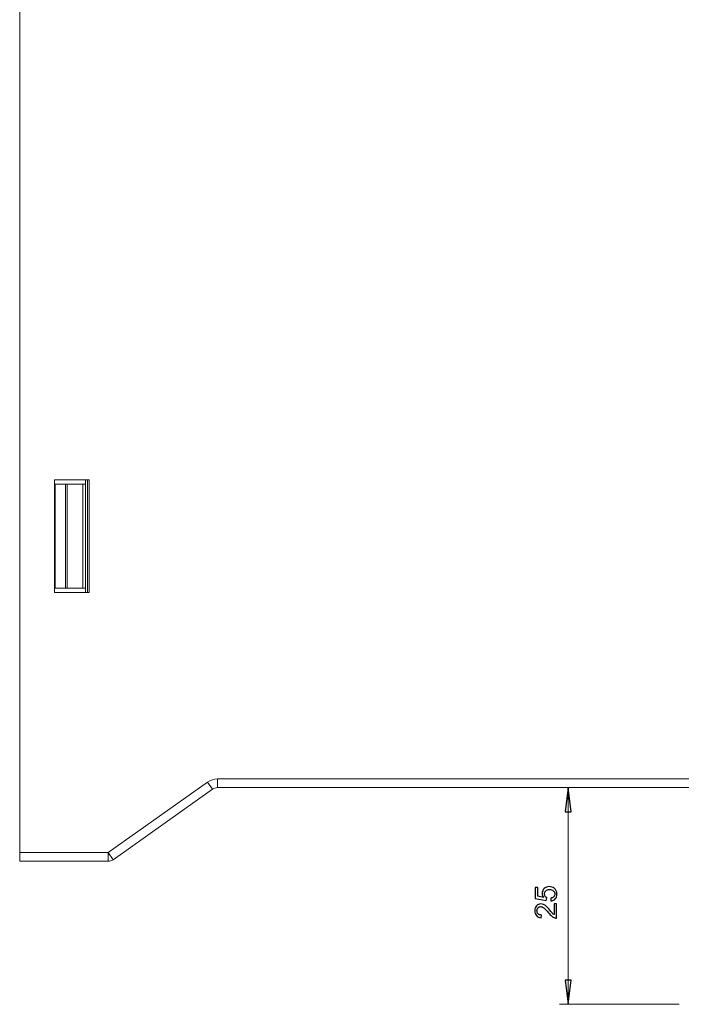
# Model space of a CAD drawing. Header units: millimetres. Extents: x -420 to 420, y -297 to 297.
# Tile 35 of 146: x -122 to -46, y -182 to -68. Entities that reach past the tile are written whole.
import ezdxf

# ---------------------------------------------------------------- set-up
doc = ezdxf.new("R2010")
doc.units = ezdxf.units.MM
doc.header["$MEASUREMENT"] = 0
doc.layers.add('layer 1', color=7, linetype='Continuous')

msp = doc.modelspace()

# ---------------------------------------------------------------- linework, layer by layer
at = {"layer": 'layer 1', "lineweight": 9}
for points in [[(-122.4939, -164.0025), (-122.4939, -164.0025), (-122.4939, 10.9975), (-122.4939, 10.9975)], [(-118.4939, -121.0025), (-118.4939, -121.0025), (-118.4939, -134.0025), (-118.4939, -134.0025)], [(-114.4939, -121.0025), (-114.4939, -121.0025), (-118.4939, -121.0025), (-118.4939, -121.0025)], [(-118.4122, -133.5025), (-118.4122, -133.5025), (-118.4122, -121.5025), (-118.4122, -121.5025)], [(-117.2205, -121.5025), (-117.2205, -121.5025), (-118.4122, -121.5025), (-118.4122, -121.5025)], [(-117.2205, -133.5025), (-117.2205, -133.5025), (-117.2205, -121.5025), (-117.2205, -121.5025)], [(-117.2205, -121.5025), (-117.2205, -121.5025), (-117.0136, -121.5025), (-117.0136, -121.5025)], [(-117.0136, -121.5025), (-117.0136, -121.5025), (-117.0136, -133.5025), (-117.0136, -133.5025)], [(-115.2053, -121.5025), (-115.2053, -121.5025), (-117.0136, -121.5025), (-117.0136, -121.5025)], [(-115.2053, -133.5025), (-115.2053, -133.5025), (-115.2053, -121.5025), (-115.2053, -121.5025)], [(-115.2053, -121.5025), (-115.2053, -121.5025), (-114.9122, -121.5025), (-114.9122, -121.5025)], [(-114.9136, -121.0025), (-114.9136, -121.0025), (-114.9136, -121.5025), (-114.9136, -121.5025)], [(-114.9122, -121.5025), (-114.9122, -121.5025), (-114.9122, -133.5025), (-114.9122, -133.5025)], [(-114.6939, -121.0025), (-114.6939, -121.0025), (-114.6939, -134.0025), (-114.6939, -134.0025)], [(-114.4939, -134.0025), (-114.4939, -134.0025), (-114.4939, -121.0025), (-114.4939, -121.0025)], [(-118.4939, -134.0025), (-118.4939, -134.0025), (-114.4939, -134.0025), (-114.4939, -134.0025)], [(-117.2205, -133.5025), (-117.2205, -133.5025), (-118.4122, -133.5025), (-118.4122, -133.5025)], [(-117.0136, -133.5025), (-117.0136, -133.5025), (-117.2205, -133.5025), (-117.2205, -133.5025)], [(-115.2053, -133.5025), (-115.2053, -133.5025), (-117.0136, -133.5025), (-117.0136, -133.5025)], [(-114.9122, -133.5025), (-114.9122, -133.5025), (-115.2053, -133.5025), (-115.2053, -133.5025)], [(-114.9136, -133.5025), (-114.9136, -133.5025), (-114.9136, -134.0025), (-114.9136, -134.0025)], [(-99.6756, -155.5025), (-100.0897, -155.5025), (-100.4937, -155.6311), (-100.8316, -155.8704)], [(-99.6756, -155.5025), (-99.6756, -155.5025), (-12.7299, -155.5025), (-12.7299, -155.5025)], [(-99.6756, -155.5025), (-99.6756, -155.5025), (-99.6756, -156.5025), (-99.6756, -156.5025)], [(-112.3122, -164.0025), (-112.3122, -164.0025), (-100.8316, -155.8704), (-100.8316, -155.8704)], [(-100.2536, -156.6865), (-100.2536, -156.6865), (-111.7341, -164.8185), (-111.7341, -164.8185)], [(-100.8316, -155.8704), (-100.8316, -155.8704), (-100.2536, -156.6865), (-100.2536, -156.6865)], [(-99.6756, -156.5025), (-99.8827, -156.5025), (-100.0846, -156.5668), (-100.2536, -156.6865)], [(-12.6119, -156.5025), (-12.6119, -156.5025), (-99.6756, -156.5025), (-99.6756, -156.5025)], [(-59.2457, -156.5025), (-59.2457, -156.5025), (-59.2457, -156.5025), (-59.2457, -156.5025)], [(-59.2457, -181.5025), (-59.2457, -181.5025), (-59.2457, -156.5025), (-59.2457, -156.5025)], [(-122.4939, -164.0025), (-122.4939, -164.0025), (-112.3122, -164.0025), (-112.3122, -164.0025)], [(-122.4939, -165.0025), (-122.4939, -165.0025), (-122.4939, -164.0025), (-122.4939, -164.0025)], [(-112.3122, -164.0025), (-112.3122, -164.0025), (-112.3122, -165.0025), (-112.3122, -165.0025)], [(-112.3122, -164.0025), (-112.3122, -164.0025), (-111.7341, -164.8185), (-111.7341, -164.8185)], [(-112.3122, -165.0025), (-112.3122, -165.0025), (-122.4939, -165.0025), (-122.4939, -165.0025)], [(-112.3122, -165.0025), (-112.1051, -165.0025), (-111.9031, -164.9382), (-111.7341, -164.8185)], [(-46.462, -181.5025), (-46.462, -181.5025), (-60.2457, -181.5025), (-60.2457, -181.5025)], [(-59.2457, -181.5025), (-59.2457, -181.5025), (-59.2457, -181.5025), (-59.2457, -181.5025)]]:
    msp.add_open_spline(points, degree=3, dxfattribs=at)
at = {"layer": 'layer 1'}
for points, knots in [([(-58.8957, -159.3025), (-58.8957, -159.3025), (-59.5957, -159.3025), (-59.5957, -159.3025), (-59.5957, -159.3025), (-59.5957, -159.3025), (-59.2457, -156.5025), (-59.2457, -156.5025), (-59.2457, -156.5025), (-59.2457, -156.5025), (-58.8957, -159.3025), (-58.8957, -159.3025)], [0, 0, 0, 0, 0.25, 0.25, 0.25, 0.25, 0.5, 0.5, 0.5, 0.5, 1, 1, 1, 1]), ([(-61.2467, -169.5825), (-61.2467, -169.5825), (-61.2712, -169.2605), (-61.2712, -169.2605), (-61.2712, -169.2605), (-61.1143, -169.2366), (-60.9964, -169.1812), (-60.9171, -169.0948), (-60.9171, -169.0948), (-60.8384, -169.0085), (-60.7987, -168.9029), (-60.7987, -168.7787), (-60.7987, -168.7787), (-60.7987, -168.6288), (-60.8547, -168.5033), (-60.9661, -168.4013), (-60.9661, -168.4013), (-61.0781, -168.2998), (-61.2263, -168.249), (-61.4106, -168.249), (-61.4106, -168.249), (-61.5862, -168.249), (-61.7244, -168.2974), (-61.8259, -168.3948), (-61.8259, -168.3948), (-61.9274, -168.4923), (-61.9782, -168.6212), (-61.9782, -168.7816), (-61.9782, -168.7816), (-61.9782, -168.8813), (-61.9554, -168.9706), (-61.9099, -169.0499), (-61.9099, -169.0499), (-61.8644, -169.1287), (-61.8055, -169.1905), (-61.7332, -169.236), (-61.7332, -169.236), (-61.7332, -169.236), (-61.7752, -169.5265), (-61.7752, -169.5265), (-61.7752, -169.5265), (-61.7752, -169.5265), (-63.0632, -169.285), (-63.0632, -169.285), (-63.0632, -169.285), (-63.0632, -169.285), (-63.0632, -168.0425), (-63.0632, -168.0425), (-63.0632, -168.0425), (-63.0632, -168.0425), (-62.7692, -168.0425), (-62.7692, -168.0425), (-62.7692, -168.0425), (-62.7692, -168.0425), (-62.7692, -169.0394), (-62.7692, -169.0394), (-62.7692, -169.0394), (-62.7692, -169.0394), (-62.0931, -169.173), (-62.0931, -169.173), (-62.0931, -169.173), (-62.1987, -169.0231), (-62.2512, -168.8656), (-62.2512, -168.7011), (-62.2512, -168.7011), (-62.2512, -168.4829), (-62.1754, -168.2986), (-62.0237, -168.1487), (-62.0237, -168.1487), (-61.872, -167.9988), (-61.6772, -167.9235), (-61.4392, -167.9235), (-61.4392, -167.9235), (-61.2123, -167.9235), (-61.0163, -167.9894), (-60.8512, -168.1213), (-60.8512, -168.1213), (-60.6482, -168.2817), (-60.5467, -168.501), (-60.5467, -168.7787), (-60.5467, -168.7787), (-60.5467, -169.0062), (-60.6109, -169.1917), (-60.7386, -169.3358), (-60.7386, -169.3358), (-60.8664, -169.4798), (-61.0355, -169.5621), (-61.2467, -169.5825)], [0, 0, 0, 0, 0.04347826, 0.04347826, 0.04347826, 0.04347826, 0.08695652, 0.08695652, 0.08695652, 0.08695652, 0.13043478, 0.13043478, 0.13043478, 0.13043478, 0.17391304, 0.17391304, 0.17391304, 0.17391304, 0.2173913, 0.2173913, 0.2173913, 0.2173913, 0.26086957, 0.26086957, 0.26086957, 0.26086957, 0.30434783, 0.30434783, 0.30434783, 0.30434783, 0.34782609, 0.34782609, 0.34782609, 0.34782609, 0.39130435, 0.39130435, 0.39130435, 0.39130435, 0.43478261, 0.43478261, 0.43478261, 0.43478261, 0.47826087, 0.47826087, 0.47826087, 0.47826087, 0.52173913, 0.52173913, 0.52173913, 0.52173913, 0.56521739, 0.56521739, 0.56521739, 0.56521739, 0.60869565, 0.60869565, 0.60869565, 0.60869565, 0.65217391, 0.65217391, 0.65217391, 0.65217391, 0.69565217, 0.69565217, 0.69565217, 0.69565217, 0.73913043, 0.73913043, 0.73913043, 0.73913043, 0.7826087, 0.7826087, 0.7826087, 0.7826087, 0.82608696, 0.82608696, 0.82608696, 0.82608696, 0.86956522, 0.86956522, 0.86956522, 0.86956522, 0.91304348, 0.91304348, 0.91304348, 0.91304348, 1, 1, 1, 1]), ([(-60.8827, -169.9156), (-60.8827, -169.9156), (-60.5887, -169.9156), (-60.5887, -169.9156), (-60.5887, -169.9156), (-60.5887, -169.9156), (-60.5887, -171.5746), (-60.5887, -171.5746), (-60.5887, -171.5746), (-60.6628, -171.5769), (-60.7339, -171.5647), (-60.8028, -171.5384), (-60.8028, -171.5384), (-60.9154, -171.4959), (-61.0268, -171.4276), (-61.1359, -171.3337), (-61.1359, -171.3337), (-61.2449, -171.2398), (-61.3709, -171.1056), (-61.5139, -170.9312), (-61.5139, -170.9312), (-61.7373, -170.6599), (-61.914, -170.4756), (-62.0447, -170.3794), (-62.0447, -170.3794), (-62.1754, -170.2825), (-62.299, -170.2341), (-62.4157, -170.2341), (-62.4157, -170.2341), (-62.5376, -170.2341), (-62.6403, -170.2779), (-62.7243, -170.3654), (-62.7243, -170.3654), (-62.8077, -170.4529), (-62.8497, -170.5672), (-62.8497, -170.7078), (-62.8497, -170.7078), (-62.8497, -170.8565), (-62.8054, -170.9755), (-62.7167, -171.0648), (-62.7167, -171.0648), (-62.6286, -171.154), (-62.5055, -171.1989), (-62.3492, -171.2001), (-62.3492, -171.2001), (-62.3492, -171.2001), (-62.3807, -171.5151), (-62.3807, -171.5151), (-62.3807, -171.5151), (-62.6164, -171.4935), (-62.796, -171.4119), (-62.9197, -171.2707), (-62.9197, -171.2707), (-63.0434, -171.1289), (-63.1052, -170.9394), (-63.1052, -170.7008), (-63.1052, -170.7008), (-63.1052, -170.4604), (-63.0387, -170.2697), (-62.9051, -170.1297), (-62.9051, -170.1297), (-62.7715, -169.9891), (-62.6059, -169.9191), (-62.4087, -169.9191), (-62.4087, -169.9191), (-62.3084, -169.9191), (-62.2098, -169.9395), (-62.1129, -169.9809), (-62.1129, -169.9809), (-62.0155, -170.0218), (-61.9134, -170.09), (-61.8061, -170.1851), (-61.8061, -170.1851), (-61.6994, -170.2808), (-61.5518, -170.4389), (-61.3651, -170.6594), (-61.3651, -170.6594), (-61.2099, -170.8443), (-61.1049, -170.9633), (-61.0495, -171.0158), (-61.0495, -171.0158), (-60.9941, -171.0683), (-60.9387, -171.1114), (-60.8827, -171.1459), (-60.8827, -171.1459), (-60.8827, -171.1459), (-60.8827, -169.9156), (-60.8827, -169.9156)], [0, 0, 0, 0, 0.04347826, 0.04347826, 0.04347826, 0.04347826, 0.08695652, 0.08695652, 0.08695652, 0.08695652, 0.13043478, 0.13043478, 0.13043478, 0.13043478, 0.17391304, 0.17391304, 0.17391304, 0.17391304, 0.2173913, 0.2173913, 0.2173913, 0.2173913, 0.26086957, 0.26086957, 0.26086957, 0.26086957, 0.30434783, 0.30434783, 0.30434783, 0.30434783, 0.34782609, 0.34782609, 0.34782609, 0.34782609, 0.39130435, 0.39130435, 0.39130435, 0.39130435, 0.43478261, 0.43478261, 0.43478261, 0.43478261, 0.47826087, 0.47826087, 0.47826087, 0.47826087, 0.52173913, 0.52173913, 0.52173913, 0.52173913, 0.56521739, 0.56521739, 0.56521739, 0.56521739, 0.60869565, 0.60869565, 0.60869565, 0.60869565, 0.65217391, 0.65217391, 0.65217391, 0.65217391, 0.69565217, 0.69565217, 0.69565217, 0.69565217, 0.73913043, 0.73913043, 0.73913043, 0.73913043, 0.7826087, 0.7826087, 0.7826087, 0.7826087, 0.82608696, 0.82608696, 0.82608696, 0.82608696, 0.86956522, 0.86956522, 0.86956522, 0.86956522, 0.91304348, 0.91304348, 0.91304348, 0.91304348, 1, 1, 1, 1]), ([(-59.5957, -178.7025), (-59.5957, -178.7025), (-58.8957, -178.7025), (-58.8957, -178.7025), (-58.8957, -178.7025), (-58.8957, -178.7025), (-59.2457, -181.5025), (-59.2457, -181.5025), (-59.2457, -181.5025), (-59.2457, -181.5025), (-59.5957, -178.7025), (-59.5957, -178.7025)], [0, 0, 0, 0, 0.25, 0.25, 0.25, 0.25, 0.5, 0.5, 0.5, 0.5, 1, 1, 1, 1])]:
    msp.add_open_spline(points, degree=3, knots=knots, dxfattribs=at)
at = {"layer": 'layer 1', "lineweight": 9}
for points, knots in [([(-58.8957, -159.3025), (-58.8957, -159.3025), (-59.5957, -159.3025), (-59.5957, -159.3025), (-59.5957, -159.3025), (-59.5957, -159.3025), (-59.2457, -156.5025), (-59.2457, -156.5025)], [0, 0, 0, 0, 0.33333333, 0.33333333, 0.33333333, 0.33333333, 1, 1, 1, 1]), ([(-61.2467, -169.5825), (-61.2467, -169.5825), (-61.2712, -169.2605), (-61.2712, -169.2605), (-61.2712, -169.2605), (-61.1143, -169.2366), (-60.9964, -169.1812), (-60.9171, -169.0948), (-60.9171, -169.0948), (-60.8384, -169.0085), (-60.7987, -168.9029), (-60.7987, -168.7787), (-60.7987, -168.7787), (-60.7987, -168.6288), (-60.8547, -168.5033), (-60.9661, -168.4013), (-60.9661, -168.4013), (-61.0781, -168.2998), (-61.2263, -168.249), (-61.4106, -168.249), (-61.4106, -168.249), (-61.5862, -168.249), (-61.7244, -168.2974), (-61.8259, -168.3948), (-61.8259, -168.3948), (-61.9274, -168.4923), (-61.9782, -168.6212), (-61.9782, -168.7816), (-61.9782, -168.7816), (-61.9782, -168.8813), (-61.9554, -168.9706), (-61.9099, -169.0499), (-61.9099, -169.0499), (-61.8644, -169.1287), (-61.8055, -169.1905), (-61.7332, -169.236), (-61.7332, -169.236), (-61.7332, -169.236), (-61.7752, -169.5265), (-61.7752, -169.5265), (-61.7752, -169.5265), (-61.7752, -169.5265), (-63.0632, -169.285), (-63.0632, -169.285), (-63.0632, -169.285), (-63.0632, -169.285), (-63.0632, -168.0425), (-63.0632, -168.0425), (-63.0632, -168.0425), (-63.0632, -168.0425), (-62.7692, -168.0425), (-62.7692, -168.0425), (-62.7692, -168.0425), (-62.7692, -168.0425), (-62.7692, -169.0394), (-62.7692, -169.0394), (-62.7692, -169.0394), (-62.7692, -169.0394), (-62.0931, -169.173), (-62.0931, -169.173), (-62.0931, -169.173), (-62.1987, -169.0231), (-62.2512, -168.8656), (-62.2512, -168.7011), (-62.2512, -168.7011), (-62.2512, -168.4829), (-62.1754, -168.2986), (-62.0237, -168.1487), (-62.0237, -168.1487), (-61.872, -167.9988), (-61.6772, -167.9235), (-61.4392, -167.9235), (-61.4392, -167.9235), (-61.2123, -167.9235), (-61.0163, -167.9894), (-60.8512, -168.1213), (-60.8512, -168.1213), (-60.6482, -168.2817), (-60.5467, -168.501), (-60.5467, -168.7787), (-60.5467, -168.7787), (-60.5467, -169.0062), (-60.6109, -169.1917), (-60.7386, -169.3358), (-60.7386, -169.3358), (-60.8664, -169.4798), (-61.0355, -169.5621), (-61.2467, -169.5825)], [0, 0, 0, 0, 0.04347826, 0.04347826, 0.04347826, 0.04347826, 0.08695652, 0.08695652, 0.08695652, 0.08695652, 0.13043478, 0.13043478, 0.13043478, 0.13043478, 0.17391304, 0.17391304, 0.17391304, 0.17391304, 0.2173913, 0.2173913, 0.2173913, 0.2173913, 0.26086957, 0.26086957, 0.26086957, 0.26086957, 0.30434783, 0.30434783, 0.30434783, 0.30434783, 0.34782609, 0.34782609, 0.34782609, 0.34782609, 0.39130435, 0.39130435, 0.39130435, 0.39130435, 0.43478261, 0.43478261, 0.43478261, 0.43478261, 0.47826087, 0.47826087, 0.47826087, 0.47826087, 0.52173913, 0.52173913, 0.52173913, 0.52173913, 0.56521739, 0.56521739, 0.56521739, 0.56521739, 0.60869565, 0.60869565, 0.60869565, 0.60869565, 0.65217391, 0.65217391, 0.65217391, 0.65217391, 0.69565217, 0.69565217, 0.69565217, 0.69565217, 0.73913043, 0.73913043, 0.73913043, 0.73913043, 0.7826087, 0.7826087, 0.7826087, 0.7826087, 0.82608696, 0.82608696, 0.82608696, 0.82608696, 0.86956522, 0.86956522, 0.86956522, 0.86956522, 0.91304348, 0.91304348, 0.91304348, 0.91304348, 1, 1, 1, 1]), ([(-60.8827, -169.9156), (-60.8827, -169.9156), (-60.5887, -169.9156), (-60.5887, -169.9156), (-60.5887, -169.9156), (-60.5887, -169.9156), (-60.5887, -171.5746), (-60.5887, -171.5746), (-60.5887, -171.5746), (-60.6628, -171.5769), (-60.7339, -171.5647), (-60.8028, -171.5384), (-60.8028, -171.5384), (-60.9154, -171.4959), (-61.0268, -171.4276), (-61.1359, -171.3337), (-61.1359, -171.3337), (-61.2449, -171.2398), (-61.3709, -171.1056), (-61.5139, -170.9312), (-61.5139, -170.9312), (-61.7373, -170.6599), (-61.914, -170.4756), (-62.0447, -170.3794), (-62.0447, -170.3794), (-62.1754, -170.2825), (-62.299, -170.2341), (-62.4157, -170.2341), (-62.4157, -170.2341), (-62.5376, -170.2341), (-62.6403, -170.2779), (-62.7243, -170.3654), (-62.7243, -170.3654), (-62.8077, -170.4529), (-62.8497, -170.5672), (-62.8497, -170.7078), (-62.8497, -170.7078), (-62.8497, -170.8565), (-62.8054, -170.9755), (-62.7167, -171.0648), (-62.7167, -171.0648), (-62.6286, -171.154), (-62.5055, -171.1989), (-62.3492, -171.2001), (-62.3492, -171.2001), (-62.3492, -171.2001), (-62.3807, -171.5151), (-62.3807, -171.5151), (-62.3807, -171.5151), (-62.6164, -171.4935), (-62.796, -171.4119), (-62.9197, -171.2707), (-62.9197, -171.2707), (-63.0434, -171.1289), (-63.1052, -170.9394), (-63.1052, -170.7008), (-63.1052, -170.7008), (-63.1052, -170.4604), (-63.0387, -170.2697), (-62.9051, -170.1297), (-62.9051, -170.1297), (-62.7715, -169.9891), (-62.6059, -169.9191), (-62.4087, -169.9191), (-62.4087, -169.9191), (-62.3084, -169.9191), (-62.2098, -169.9395), (-62.1129, -169.9809), (-62.1129, -169.9809), (-62.0155, -170.0218), (-61.9134, -170.09), (-61.8061, -170.1851), (-61.8061, -170.1851), (-61.6994, -170.2808), (-61.5518, -170.4389), (-61.3651, -170.6594), (-61.3651, -170.6594), (-61.2099, -170.8443), (-61.1049, -170.9633), (-61.0495, -171.0158), (-61.0495, -171.0158), (-60.9941, -171.0683), (-60.9387, -171.1114), (-60.8827, -171.1459), (-60.8827, -171.1459), (-60.8827, -171.1459), (-60.8827, -169.9156), (-60.8827, -169.9156)], [0, 0, 0, 0, 0.04347826, 0.04347826, 0.04347826, 0.04347826, 0.08695652, 0.08695652, 0.08695652, 0.08695652, 0.13043478, 0.13043478, 0.13043478, 0.13043478, 0.17391304, 0.17391304, 0.17391304, 0.17391304, 0.2173913, 0.2173913, 0.2173913, 0.2173913, 0.26086957, 0.26086957, 0.26086957, 0.26086957, 0.30434783, 0.30434783, 0.30434783, 0.30434783, 0.34782609, 0.34782609, 0.34782609, 0.34782609, 0.39130435, 0.39130435, 0.39130435, 0.39130435, 0.43478261, 0.43478261, 0.43478261, 0.43478261, 0.47826087, 0.47826087, 0.47826087, 0.47826087, 0.52173913, 0.52173913, 0.52173913, 0.52173913, 0.56521739, 0.56521739, 0.56521739, 0.56521739, 0.60869565, 0.60869565, 0.60869565, 0.60869565, 0.65217391, 0.65217391, 0.65217391, 0.65217391, 0.69565217, 0.69565217, 0.69565217, 0.69565217, 0.73913043, 0.73913043, 0.73913043, 0.73913043, 0.7826087, 0.7826087, 0.7826087, 0.7826087, 0.82608696, 0.82608696, 0.82608696, 0.82608696, 0.86956522, 0.86956522, 0.86956522, 0.86956522, 0.91304348, 0.91304348, 0.91304348, 0.91304348, 1, 1, 1, 1]), ([(-59.5957, -178.7025), (-59.5957, -178.7025), (-58.8957, -178.7025), (-58.8957, -178.7025), (-58.8957, -178.7025), (-58.8957, -178.7025), (-59.2457, -181.5025), (-59.2457, -181.5025)], [0, 0, 0, 0, 0.33333333, 0.33333333, 0.33333333, 0.33333333, 1, 1, 1, 1])]:
    msp.add_open_spline(points, degree=3, knots=knots, dxfattribs=at)
at = {"layer": 'layer 1'}
for points in [[(-59.2457, -156.5025), (-59.2457, -156.5025), (-59.2457, -156.5025), (-59.2457, -156.5025)], [(-59.2457, -181.5025), (-59.2457, -181.5025), (-59.2457, -181.5025), (-59.2457, -181.5025)]]:
    msp.add_open_spline(points, degree=3, dxfattribs=at)

doc.saveas('drawing.dxf')
